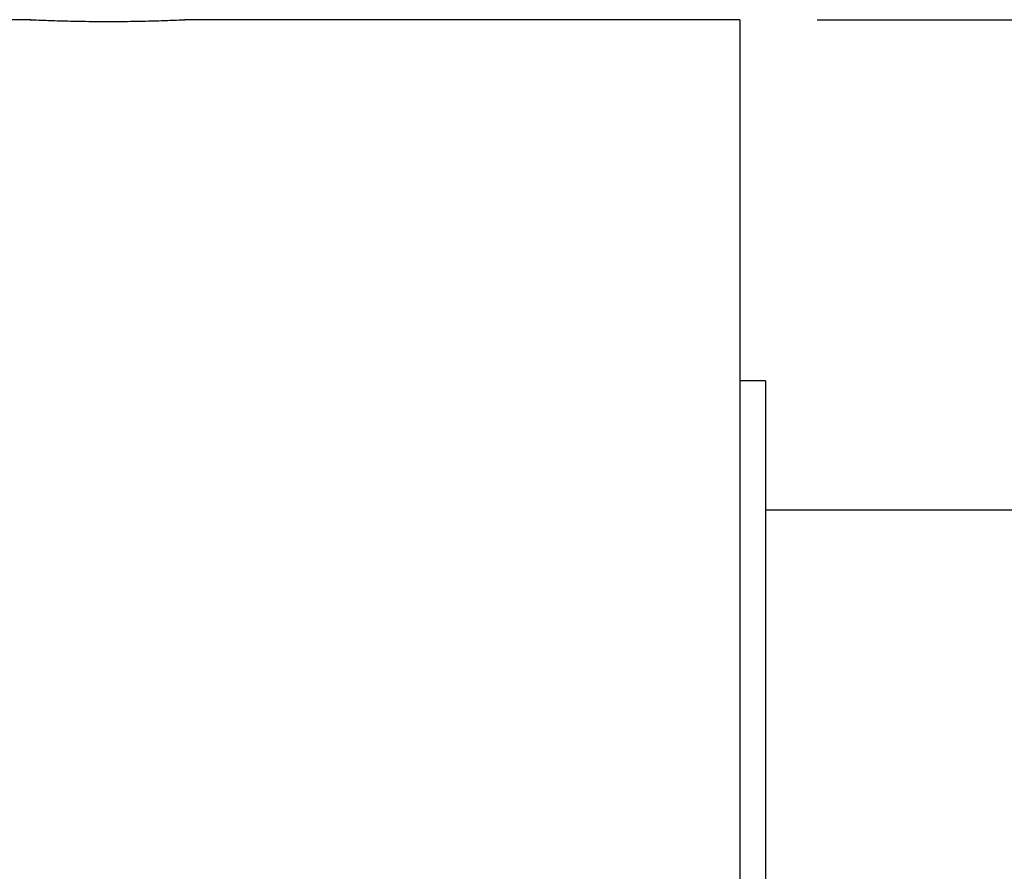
# Model space of a CAD drawing. Header units: millimetres. Extents: x -60 to 402, y -73 to 85.
# Tile 50 of 105: x 124 to 143, y 17 to 33. Entities that reach past the tile are written whole.
import ezdxf

# ---------------------------------------------------------------- set-up
doc = ezdxf.new("R2010")
doc.units = ezdxf.units.MM
doc.layers.add('DIM', color=4, linetype='Continuous')
doc.layers.add('OUT', color=3, linetype='Continuous')
doc.styles.add('DIM-7', font='SIMPLEX.shx', dxfattribs={"width": 0.7, "bigfont": 'chineset.shx'})
doc.dimstyles.new('CNS', dxfattribs={"dimtxt": 3.5, "dimasz": 2.5, "dimexe": 1, "dimexo": 1.5, "dimgap": 0.09, "dimtad": 0, "dimdsep": 46, "dimtxsty": 'DIM-7', "dimcen": 0.09, "dimclrd": 1, "dimclre": 1, "dimclrt": 4, "dimadec": 0, "dimazin": 0, "dimtfac": 1, "dimtix": 1, "dimtmove": 2, "dimatfit": 3, "dimfxl": 1, "dimtvp": 0.971429, "dimtolj": 1, "dimarcsym": 0})

# ---------------------------------------------------------------- blocks, each defined once
blk = doc.blocks.new('*D8')
at = {"layer": 'DEFPOINTS', "color": 0}
for p in [(138, 33), (138, -33), (189.23, -33)]:
    blk.add_point(p, dxfattribs=at)
at = {"layer": 'DIM', "color": 0, "lineweight": -2}
for p, q in [((139.5, 33), (190.23, 33)), ((189.23, 30.5), (189.23, -30.5)), ((139.5, -33), (190.23, -33))]:
    blk.add_line(p, q, dxfattribs=at)
at = {"layer": 'DIM', "color": 0}
for points in [[(188.814, 30.5), (189.647, 30.5), (189.23, 33)], [(188.814, -30.5), (189.647, -30.5), (189.23, -33)]]:
    blk.add_solid(points, dxfattribs=at)
at = {"layer": 'DIM', "color": 0, "insert": (184.47, 0), "char_height": 3.5, "attachment_point": 5, "rotation": 90, "style": 'DIM-7'}
blk.add_mtext('\\A1;%%C66{\\H2.100000;\\S-0.01^ -0.029;}', dxfattribs=at)

msp = doc.modelspace()

# ---------------------------------------------------------------- linework, layer by layer
at = {"layer": 'OUT', "color": 0, "linetype": 'Continuous'}
for p, q in [((124.268, 33), (120, 33)), ((138, 33), (127.25, 33)), ((138, 33), (138, 0)), ((138.5, 26), (138, 26)), ((138.5, 26), (138.5, 0)), ((164, 23.5), (138.5, 23.5))]:
    msp.add_line(p, q, dxfattribs=at)
msp.add_open_spline([(124.25, 33), (124.25, 33), (124.263, 32.999), (124.328, 32.997), (124.395, 32.994), (124.576, 32.987), (124.692, 32.983), (124.956, 32.975), (125.107, 32.972), (125.425, 32.967), (125.596, 32.966), (125.931, 32.966), (126.101, 32.967), (126.417, 32.972), (126.567, 32.976), (126.827, 32.983), (126.941, 32.987), (127.116, 32.994), (127.181, 32.997), (127.239, 32.999), (127.25, 33), (127.25, 33)], degree=3, knots=[0, 0, 0, 0, 0.073856, 0.073856, 0.181126, 0.181126, 0.288474, 0.288474, 0.395902, 0.395902, 0.503289, 0.503289, 0.610576, 0.610576, 0.717861, 0.717861, 0.825245, 0.825245, 0.932674, 0.932674, 1, 1, 1, 1], dxfattribs=at)

# ---------------------------------------------------------------- dimensions: what is measured, and where the dimension line sits
at = {"layer": 'DIM', "color": 0}
dim = msp.add_linear_dim(base=(189.23, -33), p1=(138, 33), p2=(138, -33), angle=90, text='%%C<>', dimstyle='CNS', override={"dimclrd": 0, "dimclre": 0, "dimclrt": 0, "dimtol": 1, "dimtp": -0.01, "dimtm": 0.029, "dimtfac": 0.6, "dimtdec": 3, "dimtmove": 0}, dxfattribs=at)
dim.commit()
dim.dimension.update_dxf_attribs({"geometry": '*D8', "text_midpoint": (184.47, 0)})

doc.saveas('drawing.dxf')
